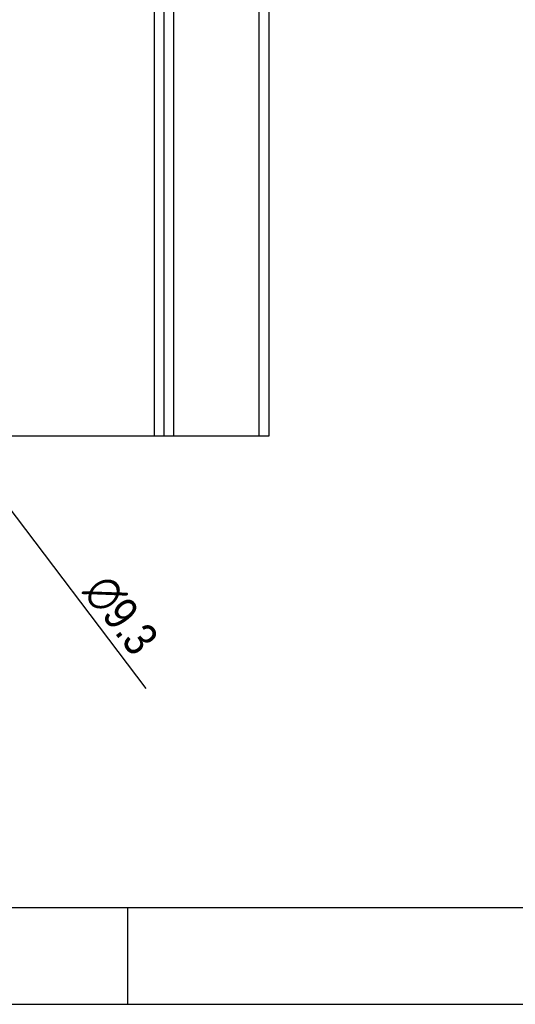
# Model space of a CAD drawing. Header units: millimetres. Extents: x 0 to 594, y 0 to 420.
# Tile 7 of 120: x 163 to 214, y 0 to 102. Entities that reach past the tile are written whole.
import ezdxf

# ---------------------------------------------------------------- set-up
doc = ezdxf.new("R2010")
doc.units = ezdxf.units.MM
doc.header["$LTSCALE"] = 32.67
doc.layers.get('0').update_dxf_attribs({"linetype": 'CONTINUOUS'})
doc.layers.add('3_ALL_AXES', color=7, linetype='CONTINUOUS')
doc.styles.get("Standard").update_dxf_attribs({"font": 'txt', "width": 0.85})
doc.styles.add('TEXTSTYLE_5', font='gdt', dxfattribs={"width": 0.85})
doc.dimstyles.new('DIMSTYLE_9', dxfattribs={"dimtxt": 3.5, "dimasz": 3.5, "dimexe": 1, "dimexo": 0.5, "dimtad": 1, "dimdec": 4, "dimdsep": 46, "dimtxsty": 'STANDARD', "dimblk": '_FILLED', "dimblk1": '_FILLED', "dimblk2": '_FILLED', "dimcen": 0.09, "dimadec": 4, "dimazin": 2, "dimtp": 0.1, "dimtm": 0.1, "dimtfac": 1, "dimtdec": 4, "dimtofl": 0, "dimtmove": 0, "dimatfit": 1, "dimldrblk": '_FILLED', "dimfxl": 1, "dimtolj": 1, "dimarcsym": 0})

# ---------------------------------------------------------------- blocks, each defined once
blk = doc.blocks.new('_FILLED')
at = {"color": 0, "linetype": 'BYBLOCK'}
blk.add_solid([(0, 0), (-1, 0.143), (-1, -0.143)], dxfattribs=at)
blk = doc.blocks.new('*D10')
at = {"color": 2, "linetype": 'CONTINUOUS'}
blk.add_line((148.03, 69.35), (175.86, 32.57), dxfattribs=at)
at = {"color": 2, "linetype": 'CONTINUOUS', "xscale": 3.5, "yscale": 3.5, "zscale": 3.5, "rotation": 127.1055226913}
blk.add_blockref('_FILLED', (148.03, 69.35), dxfattribs=at)
at = {"color": 2, "linetype": 'CONTINUOUS', "insert": (172.16, 44.71), "char_height": 3.5, "width": 17.875, "attachment_point": 1, "rotation": 307.1055, "line_spacing_factor": 0.9, "style": 'TEXTSTYLE_5'}
blk.add_mtext('{\\fgdt;n}\\ftxt;9.3', dxfattribs=at)

msp = doc.modelspace()

# ---------------------------------------------------------------- linework, layer by layer
at = {"color": 7, "linetype": 'CONTINUOUS'}
for p, q in [((20, 10), (570.21398, 10)), ((174, 0), (174, 10))]:
    msp.add_line(p, q, dxfattribs=at)
at = {"color": 2, "linetype": 'CONTINUOUS'}
msp.add_line((0, 0), (594, 0), dxfattribs=at)
at = {"layer": '3_ALL_AXES', "color": 9, "linetype": 'CONTINUOUS'}
for p, q in [((176.72841, 158.59135), (176.72841, 58.59135)), ((178.72841, 158.59135), (178.72841, 58.59135)), ((187.52841, 158.59135), (187.52841, 58.59135))]:
    msp.add_line(p, q, dxfattribs=at)
at = {"layer": '3_ALL_AXES', "color": 7, "linetype": 'CONTINUOUS'}
for p, q in [((177.72841, 158.59135), (177.72841, 58.59135)), ((188.52841, 158.59135), (188.52841, 58.59135)), ((188.52841, 58.59135), (155.21263, 58.59135))]:
    msp.add_line(p, q, dxfattribs=at)

# ---------------------------------------------------------------- dimensions: what is measured, and where the dimension line sits
at = {"color": 2, "linetype": 'CONTINUOUS'}
dim = msp.add_diameter_dim_2p(p1=(148.03369, 69.35215), p2=(142.42314, 76.76914), text='%%c<>', dimstyle='DIMSTYLE_9', override={"dimpost": '<>'}, dxfattribs=at)
dim.commit()
dim.dimension.update_dxf_attribs({"geometry": '*D10', "text_midpoint": (174.35724, 38.90432), "dimtype": 163})

doc.saveas('drawing.dxf')
